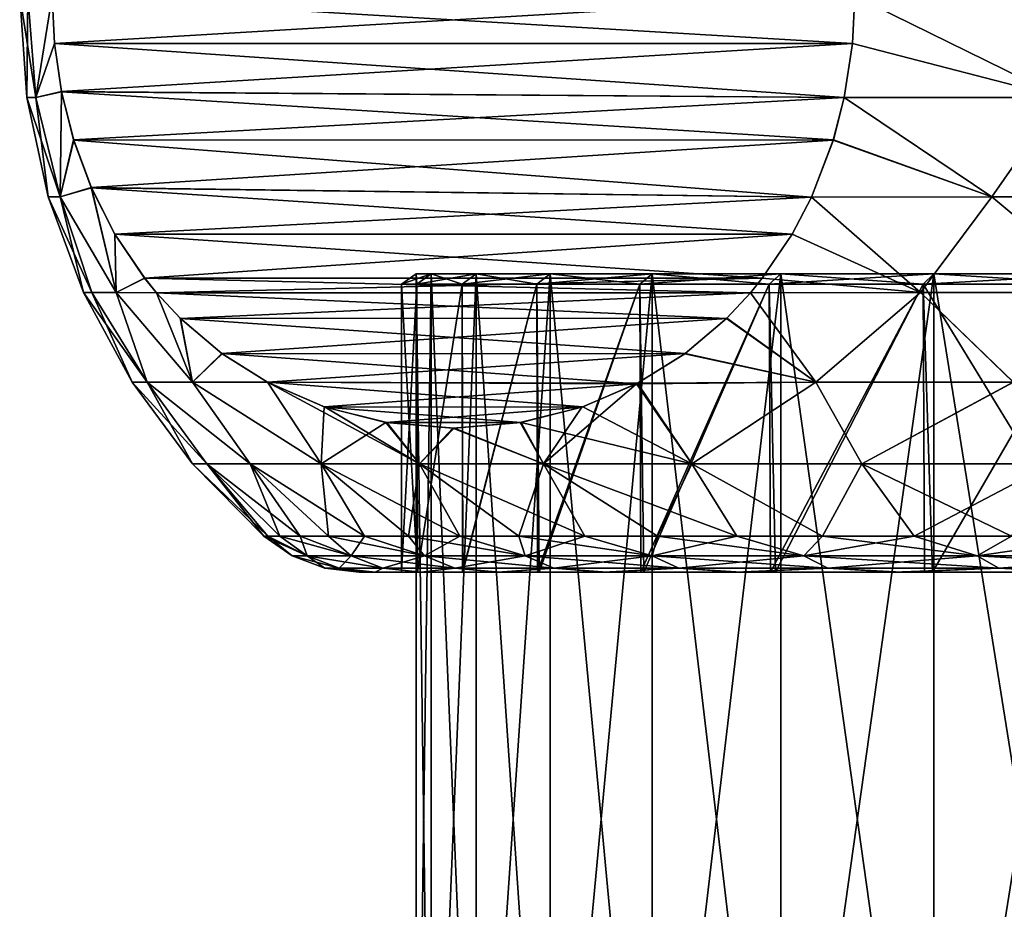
# Model space of a CAD drawing. Header units: metres. Extents: x -106 to 264, y -111 to 81.
# Tile 109 of 256: x 60.5 to 67.33, y 27.16 to 33.33. Entities that reach past the tile are written whole.
import ezdxf

# ---------------------------------------------------------------- set-up
doc = ezdxf.new("R2010")
doc.units = ezdxf.units.M
doc.layers.add('solid_20422013', color=7, linetype='CONTINUOUS')

msp = doc.modelspace()

# ---------------------------------------------------------------- linework, layer by layer
at = {"layer": 'solid_20422013'}
for points in [[(60.5, 33.5), (60.549862, 32.795631), (60.612221, 32.795631, 1.409048)], [(60.556534, 33.5, 1.343836), (60.5, 33.5), (60.612221, 32.795631, 1.409048)], [(60.556534, 33.5, -1.343836), (60.549862, 32.795631), (60.5, 33.5)], [(60.612221, 32.795631, -1.40902), (60.549862, 32.795631), (60.556534, 33.5, -1.343836)], [(60.556534, 33.5, 1.343836), (60.612221, 32.795631, 1.409048), (60.725739, 33.5, 2.678175)], [(60.612221, 32.795631, -1.40902), (60.556534, 33.5, -1.343836), (60.725739, 33.5, -2.678175)], [(60.612221, 32.795631, 1.409048), (60.741318, 33.169998, 2.705161), (60.725739, 33.5, 2.678175)], [(60.612221, 32.795631, -1.40902), (60.725739, 33.5, -2.678175), (60.741302, 33.169937, -2.705138)], [(66.293503, 33.5, 12.321825), (60.725739, 33.5, 2.678175), (60.741318, 33.169998, 2.705161)], [(66.277924, 33.169998, -12.294839), (60.741302, 33.169937, -2.705138), (60.725739, 33.5, -2.678175)], [(66.293503, 33.5, -12.321825), (66.277924, 33.169998, -12.294839), (60.725739, 33.5, -2.678175)], [(66.293503, 33.5, 12.321825), (60.741318, 33.169998, 2.705161), (66.277931, 33.169937, 12.294862)], [(67.724678, 32.795631, -13.31918), (66.277924, 33.169998, -12.294839), (66.293503, 33.5, -12.321825)], [(66.293503, 33.5, 12.321825), (66.277931, 33.169937, 12.294862), (67.724724, 32.795631, 13.319211)], [(67.736198, 33.5, 13.3864), (66.293503, 33.5, 12.321825), (67.724724, 32.795631, 13.319211)], [(67.736198, 33.5, -13.3864), (67.724678, 32.795631, -13.31918), (66.293503, 33.5, -12.321825)], [(60.612221, 32.795631, 1.409048), (60.789841, 32.836376, 2.789209), (60.741318, 33.169998, 2.705161)], [(60.612221, 32.795631, -1.40902), (60.741302, 33.169937, -2.705138), (60.79023, 32.834618, -2.789877)], [(66.277924, 33.169998, -12.294839), (66.221176, 32.795776, -12.196557), (60.741302, 33.169937, -2.705138)], [(66.221176, 32.795776, -12.196557), (60.79023, 32.834618, -2.789877), (60.741302, 33.169937, -2.705138)], [(66.277931, 33.169937, 12.294862), (60.741318, 33.169998, 2.705161), (60.789841, 32.836376, 2.789209)], [(66.277931, 33.169937, 12.294862), (60.789841, 32.836376, 2.789209), (66.221123, 32.795654, 12.196459)], [(66.277931, 33.169937, 12.294862), (66.221123, 32.795654, 12.196459), (67.724724, 32.795631, 13.319211)], [(67.724678, 32.795631, -13.31918), (66.221176, 32.795776, -12.196557), (66.277924, 33.169998, -12.294839)], [(60.780964, 32.104633, 1.610748), (60.612221, 32.795631, 1.409048), (60.549862, 32.795631)], [(60.69865, 32.104633), (60.780964, 32.104633, 1.610748), (60.549862, 32.795631)], [(60.612221, 32.795631, -1.40902), (60.69865, 32.104633), (60.549862, 32.795631)], [(60.780964, 32.104633, 1.610748), (60.789841, 32.836376, 2.789209), (60.612221, 32.795631, 1.409048)], [(60.612221, 32.795631, -1.40902), (60.79023, 32.834618, -2.789877), (60.780949, 32.104633, -1.610615)], [(60.612221, 32.795631, -1.40902), (60.780949, 32.104633, -1.610615), (60.69865, 32.104633)], [(60.780949, 32.104633, -1.610615), (60.79023, 32.834618, -2.789877), (60.87468, 32.498989, -2.936154)], [(60.780964, 32.104633, 1.610748), (60.873844, 32.501678, 2.934702), (60.789841, 32.836376, 2.789209)], [(66.221123, 32.795654, 12.196459), (60.789841, 32.836376, 2.789209), (60.873844, 32.501678, 2.934702)], [(66.145393, 32.501678, -12.065298), (60.87468, 32.498989, -2.936154), (60.79023, 32.834618, -2.789877)], [(66.221176, 32.795776, -12.196557), (66.145393, 32.501678, -12.065298), (60.79023, 32.834618, -2.789877)], [(66.221123, 32.795654, 12.196459), (60.873844, 32.501678, 2.934702), (66.144554, 32.498989, 12.063847)], [(66.221123, 32.795654, 12.196459), (66.144554, 32.498989, 12.063847), (67.245697, 32.104633, 12.807829)], [(67.245476, 32.104633, -12.807673), (66.145393, 32.501678, -12.065298), (66.221176, 32.795776, -12.196557)], [(67.724724, 32.795631, 13.319211), (66.221123, 32.795654, 12.196459), (67.245697, 32.104633, 12.807829)], [(67.245476, 32.104633, -12.807673), (66.221176, 32.795776, -12.196557), (67.724678, 32.795631, -13.31918)], [(68.599213, 32.104633, -13.684303), (67.245476, 32.104633, -12.807673), (67.724678, 32.795631, -13.31918)], [(67.724724, 32.795631, 13.319211), (67.245697, 32.104633, 12.807829), (68.599442, 32.104633, 13.684437)], [(60.780949, 32.104633, -1.610615), (60.87468, 32.498989, -2.936154), (60.997417, 32.167599, -3.148742)], [(60.780964, 32.104633, 1.610748), (60.996696, 32.169384, 3.147492), (60.873844, 32.501678, 2.934702)], [(66.144554, 32.498989, 12.063847), (60.873844, 32.501678, 2.934702), (60.996696, 32.169384, 3.147492)], [(66.145393, 32.501678, -12.065298), (65.993309, 32.103973, -11.80188), (60.87468, 32.498989, -2.936154)], [(65.993309, 32.103973, -11.80188), (60.997417, 32.167599, -3.148742), (60.87468, 32.498989, -2.936154)], [(66.144554, 32.498989, 12.063847), (60.996696, 32.169384, 3.147492), (65.993408, 32.104057, 11.802044)], [(67.245476, 32.104633, -12.807673), (65.993309, 32.103973, -11.80188), (66.145393, 32.501678, -12.065298)], [(66.144554, 32.498989, 12.063847), (65.993408, 32.104057, 11.802044), (67.245697, 32.104633, 12.807829)], [(60.780949, 32.104633, -1.610615), (60.997417, 32.167599, -3.148742), (61.169727, 31.441523, -2.643998)], [(61.169731, 31.441523, 2.64402), (60.996696, 32.169384, 3.147492), (60.780964, 32.104633, 1.610748)], [(61.169731, 31.441523, 2.64402), (61.161011, 31.845591, 3.432092), (60.996696, 32.169384, 3.147492)], [(65.993408, 32.104057, 11.802044), (60.996696, 32.169384, 3.147492), (61.161011, 31.845591, 3.432092)], [(65.858231, 31.845591, -11.567908), (61.160992, 31.845659, -3.432056), (60.997417, 32.167599, -3.148742)], [(61.169727, 31.441523, -2.643998), (60.997417, 32.167599, -3.148742), (61.160992, 31.845659, -3.432056)], [(65.993309, 32.103973, -11.80188), (65.858231, 31.845591, -11.567908), (60.997417, 32.167599, -3.148742)], [(61.00008, 31.441523, 1.326845), (60.780964, 32.104633, 1.610748), (60.69865, 32.104633)], [(60.943394, 31.441523), (61.00008, 31.441523, 1.326845), (60.69865, 32.104633)], [(60.780949, 32.104633, -1.610615), (60.943394, 31.441523), (60.69865, 32.104633)], [(60.780949, 32.104633, -1.610615), (61.00008, 31.441523, -1.326834), (60.943394, 31.441523)], [(60.780949, 32.104633, -1.610615), (61.169727, 31.441523, -2.643998), (61.00008, 31.441523, -1.326834)], [(61.00008, 31.441523, 1.326845), (61.169731, 31.441523, 2.64402), (60.780964, 32.104633, 1.610748)], [(65.993408, 32.104057, 11.802044), (61.161011, 31.845591, 3.432092), (65.858246, 31.845659, 11.567945)], [(66.750679, 31.441523, -12.122659), (65.858231, 31.845591, -11.567908), (65.993309, 32.103973, -11.80188)], [(65.993408, 32.104057, 11.802044), (65.858246, 31.845659, 11.567945), (66.75071, 31.441523, 12.12268)], [(66.750679, 31.441523, -12.122659), (65.993309, 32.103973, -11.80188), (67.245476, 32.104633, -12.807673)], [(67.245697, 32.104633, 12.807829), (65.993408, 32.104057, 11.802044), (66.75071, 31.441523, 12.12268)], [(68.041908, 31.441523, -13.056366), (66.750679, 31.441523, -12.122659), (67.245476, 32.104633, -12.807673)], [(67.245697, 32.104633, 12.807829), (66.75071, 31.441523, 12.12268), (68.041939, 31.441523, 13.056384)], [(68.041908, 31.441523, -13.056366), (67.245476, 32.104633, -12.807673), (68.599213, 32.104633, -13.684303)], [(68.599442, 32.104633, 13.684437), (67.245697, 32.104633, 12.807829), (68.041939, 31.441523, 13.056384)], [(65.858231, 31.845591, -11.567908), (61.366955, 31.540712, -3.788798), (61.160992, 31.845659, -3.432056)], [(61.169727, 31.441523, -2.643998), (61.160992, 31.845659, -3.432056), (61.366955, 31.540712, -3.788798)], [(65.858246, 31.845659, 11.567945), (61.161011, 31.845591, 3.432092), (65.652283, 31.540712, 11.211203)], [(61.169731, 31.441523, 2.64402), (61.36739, 31.540152, 3.78955), (61.161011, 31.845591, 3.432092)], [(65.652283, 31.540712, 11.211203), (61.161011, 31.845591, 3.432092), (61.36739, 31.540152, 3.78955)], [(65.858231, 31.845591, -11.567908), (65.651848, 31.540152, -11.21045), (61.366955, 31.540712, -3.788798)], [(66.750679, 31.441523, -12.122659), (65.651848, 31.540152, -11.21045), (65.858231, 31.845591, -11.567908)], [(65.858246, 31.845659, 11.567945), (65.652283, 31.540712, 11.211203), (66.75071, 31.441523, 12.12268)], [(63.354481, 31.570021, 1.660665), (63.255268, 31.5, 1.673199), (63.150002, 31.5)], [(63.25, 31.570021), (63.150002, 31.5), (63.255268, 31.5, -1.673199)], [(63.354481, 31.570021, 1.660665), (63.150002, 31.5), (63.25, 31.570021)], [(63.354481, 31.570021, -1.660665), (63.25, 31.570021), (63.255268, 31.5, -1.673199)], [(63.25, 24), (63.25, 31.570021), (63.354481, 31.570021, -1.660665)], [(63.354481, 24, 1.660665), (63.25, 31.570021), (63.25, 24)], [(63.354481, 31.570021, 1.660665), (63.25, 31.570021), (63.354481, 24, 1.660665)], [(63.354481, 24, -1.660665), (63.25, 24), (63.354481, 31.570021, -1.660665)], [(63.666271, 31.570021, 3.295141), (63.569416, 31.5, 3.32001), (63.255268, 31.5, 1.673199)], [(63.666271, 31.570021, 3.295141), (63.255268, 31.5, 1.673199), (63.354481, 31.570021, 1.660665)], [(63.354481, 31.570021, -1.660665), (63.255268, 31.5, -1.673199), (63.569416, 31.5, -3.32001)], [(63.666271, 31.570021, -3.295141), (63.354481, 31.570021, -1.660665), (63.569416, 31.5, -3.32001)], [(63.354481, 24, -1.660665), (63.354481, 31.570021, -1.660665), (63.666271, 31.570021, -3.295141)], [(63.666271, 24, -3.295141), (63.354481, 24, -1.660665), (63.666271, 31.570021, -3.295141)], [(63.354481, 31.570021, 1.660665), (63.354481, 24, 1.660665), (63.666271, 24, 3.295141)], [(63.666271, 31.570021, 3.295141), (63.354481, 31.570021, 1.660665), (63.666271, 24, 3.295141)], [(64.180458, 31.570021, 4.87765), (64.087486, 31.5, 4.914463), (63.569416, 31.5, 3.32001)], [(64.180458, 31.570021, 4.87765), (63.569416, 31.5, 3.32001), (63.666271, 31.570021, 3.295141)], [(63.666271, 31.570021, -3.295141), (63.569416, 31.5, -3.32001), (64.087486, 31.5, -4.914463)], [(64.180458, 31.570021, -4.87765), (63.666271, 31.570021, -3.295141), (64.087486, 31.5, -4.914463)], [(63.666271, 24, -3.295141), (63.666271, 31.570021, -3.295141), (64.180458, 31.570021, -4.87765)], [(64.180458, 24, -4.87765), (63.666271, 24, -3.295141), (64.180458, 31.570021, -4.87765)], [(63.666271, 31.570021, 3.295141), (63.666271, 24, 3.295141), (64.180458, 24, 4.87765)], [(64.180458, 31.570021, 4.87765), (63.666271, 31.570021, 3.295141), (64.180458, 24, 4.87765)], [(64.888939, 31.570021, 6.383236), (64.801308, 31.5, 6.431412), (64.087486, 31.5, 4.914463)], [(64.888939, 31.570021, 6.383236), (64.087486, 31.5, 4.914463), (64.180458, 31.570021, 4.87765)], [(64.180458, 31.570021, -4.87765), (64.087486, 31.5, -4.914463), (64.801308, 31.5, -6.431412)], [(64.888939, 31.570021, -6.383236), (64.180458, 31.570021, -4.87765), (64.801308, 31.5, -6.431412)], [(64.180458, 24, -4.87765), (64.180458, 31.570021, -4.87765), (64.888939, 31.570021, -6.383236)], [(64.888939, 24, -6.383236), (64.180458, 24, -4.87765), (64.888939, 31.570021, -6.383236)], [(64.180458, 31.570021, 4.87765), (64.180458, 24, 4.87765), (64.888939, 24, 6.383236)], [(64.888939, 31.570021, 6.383236), (64.180458, 31.570021, 4.87765), (64.888939, 24, 6.383236)], [(65.780525, 31.570021, 7.788155), (65.699623, 31.5, 7.846933), (64.801308, 31.5, 6.431412)], [(65.780525, 31.570021, 7.788155), (64.801308, 31.5, 6.431412), (64.888939, 31.570021, 6.383236)], [(64.888939, 31.570021, -6.383236), (64.801308, 31.5, -6.431412), (65.699623, 31.5, -7.846933)], [(65.780525, 31.570021, -7.788155), (64.888939, 31.570021, -6.383236), (65.699623, 31.5, -7.846933)], [(64.888939, 24, -6.383236), (64.888939, 31.570021, -6.383236), (65.780525, 31.570021, -7.788155)], [(65.780525, 24, -7.788155), (64.888939, 24, -6.383236), (65.780525, 31.570021, -7.788155)], [(64.888939, 31.570021, 6.383236), (64.888939, 24, 6.383236), (65.780525, 24, 7.788155)], [(65.780525, 31.570021, 7.788155), (64.888939, 31.570021, 6.383236), (65.780525, 24, 7.788155)], [(66.841164, 31.570021, 9.07025), (66.768272, 31.5, 9.138704), (65.699623, 31.5, 7.846933)], [(66.841164, 31.570021, 9.07025), (65.699623, 31.5, 7.846933), (65.780525, 31.570021, 7.788155)], [(65.780525, 31.570021, -7.788155), (65.699623, 31.5, -7.846933), (66.768272, 31.5, -9.138704)], [(66.841164, 31.570021, -9.07025), (65.780525, 31.570021, -7.788155), (66.768272, 31.5, -9.138704)], [(65.780525, 24, -7.788155), (65.780525, 31.570021, -7.788155), (66.841164, 31.570021, -9.07025)], [(66.841164, 24, -9.07025), (65.780525, 24, -7.788155), (66.841164, 31.570021, -9.07025)], [(65.780525, 31.570021, 7.788155), (65.780525, 24, 7.788155), (66.841164, 24, 9.07025)], [(66.841164, 31.570021, 9.07025), (65.780525, 31.570021, 7.788155), (66.841164, 24, 9.07025)], [(68.054131, 31.570021, 10.2093), (67.990387, 31.5, 10.286352), (66.768272, 31.5, 9.138704)], [(68.054131, 31.570021, 10.2093), (66.768272, 31.5, 9.138704), (66.841164, 31.570021, 9.07025)], [(66.841164, 31.570021, -9.07025), (66.768272, 31.5, -9.138704), (67.990387, 31.5, -10.286352)], [(68.054131, 31.570021, -10.2093), (66.841164, 31.570021, -9.07025), (67.990387, 31.5, -10.286352)], [(66.841164, 24, -9.07025), (66.841164, 31.570021, -9.07025), (68.054131, 31.570021, -10.2093)], [(68.054131, 24, -10.2093), (66.841164, 24, -9.07025), (68.054131, 31.570021, -10.2093)], [(66.841164, 31.570021, 9.07025), (66.841164, 24, 9.07025), (68.054131, 24, 10.2093)], [(68.054131, 31.570021, 10.2093), (66.841164, 31.570021, 9.07025), (68.054131, 24, 10.2093)], [(61.169727, 31.441523, -2.643998), (61.366955, 31.540712, -3.788798), (61.449631, 31.439253, -3.931996)], [(61.169731, 31.441523, 2.64402), (61.449608, 31.439289, 3.931954), (61.36739, 31.540152, 3.78955)], [(65.569633, 31.439289, -11.068046), (61.449631, 31.439253, -3.931996), (61.366955, 31.540712, -3.788798)], [(65.651848, 31.540152, -11.21045), (65.569633, 31.439289, -11.068046), (61.366955, 31.540712, -3.788798)], [(65.652283, 31.540712, 11.211203), (61.36739, 31.540152, 3.78955), (61.449608, 31.439289, 3.931954)], [(65.652283, 31.540712, 11.211203), (61.449608, 31.439289, 3.931954), (65.569611, 31.439253, 11.068004)], [(63.255268, 31.5, 1.673199), (63.258965, 29.5, 1.696686), (63.150002, 29.5)], [(63.150002, 31.5), (63.150002, 29.5), (63.25943, 29.5, -1.692626)], [(63.150002, 31.5), (63.255268, 31.5, 1.673199), (63.150002, 29.5)], [(63.255268, 31.5, -1.673199), (63.150002, 31.5), (63.25943, 29.5, -1.692626)], [(63.255268, 31.5, 1.673199), (63.569416, 31.5, 3.32001), (63.258965, 29.5, 1.696686)], [(63.569416, 31.5, -3.32001), (63.255268, 31.5, -1.673199), (63.25943, 29.5, -1.692626)], [(63.569416, 31.5, 3.32001), (63.574917, 29.5, 3.341653), (63.258965, 29.5, 1.696686)], [(63.569416, 31.5, -3.32001), (63.25943, 29.5, -1.692626), (63.572029, 29.5, -3.330045)], [(63.569416, 31.5, 3.32001), (64.087486, 31.5, 4.914463), (63.574917, 29.5, 3.341653)], [(64.087486, 31.5, -4.914463), (63.569416, 31.5, -3.32001), (63.572029, 29.5, -3.330045)], [(64.087486, 31.5, -4.914463), (63.572029, 29.5, -3.330045), (64.093262, 29.5, -4.924554)], [(64.087486, 31.5, 4.914463), (64.103386, 29.5, 4.948545), (63.574917, 29.5, 3.341653)], [(64.087486, 31.5, 4.914463), (64.801308, 31.5, 6.431412), (64.103386, 29.5, 4.948545)], [(64.801308, 31.5, -6.431412), (64.087486, 31.5, -4.914463), (64.093262, 29.5, -4.924554)], [(64.801308, 31.5, -6.431412), (64.093262, 29.5, -4.924554), (64.810165, 29.5, -6.446938)], [(64.801308, 31.5, 6.431412), (64.83123, 29.5, 6.484954), (64.103386, 29.5, 4.948545)], [(64.801308, 31.5, 6.431412), (65.699623, 31.5, 7.846933), (64.83123, 29.5, 6.484954)], [(65.699623, 31.5, -7.846933), (64.801308, 31.5, -6.431412), (64.810165, 29.5, -6.446938)], [(65.699623, 31.5, -7.846933), (64.810165, 29.5, -6.446938), (65.708351, 29.5, -7.85644)], [(65.699623, 31.5, 7.846933), (65.744583, 29.5, 7.905343), (64.83123, 29.5, 6.484954)], [(65.652283, 31.540712, 11.211203), (65.569611, 31.439253, 11.068004), (66.75071, 31.441523, 12.12268)], [(66.750679, 31.441523, -12.122659), (65.569633, 31.439289, -11.068046), (65.651848, 31.540152, -11.21045)], [(65.699623, 31.5, 7.846933), (66.768272, 31.5, 9.138704), (65.744583, 29.5, 7.905343)], [(66.768272, 31.5, -9.138704), (65.699623, 31.5, -7.846933), (65.708351, 29.5, -7.85644)], [(66.768272, 31.5, -9.138704), (65.708351, 29.5, -7.85644), (66.778313, 29.5, -9.148576)], [(66.768272, 31.5, 9.138704), (66.832382, 29.5, 9.205415), (65.744583, 29.5, 7.905343)], [(66.768272, 31.5, 9.138704), (67.990387, 31.5, 10.286352), (66.832382, 29.5, 9.205415)], [(66.768272, 31.5, -9.138704), (66.778313, 29.5, -9.148576), (67.988548, 29.5, -10.284259)], [(67.990387, 31.5, -10.286352), (66.768272, 31.5, -9.138704), (67.988548, 29.5, -10.284259)], [(67.990387, 31.5, 10.286352), (68.05999, 29.5, 10.342822), (66.832382, 29.5, 9.205415)], [(61.384701, 30.81955, 1.789007), (61.00008, 31.441523, 1.326845), (60.943394, 31.441523)], [(61.279198, 30.81955), (61.384701, 30.81955, 1.789007), (60.943394, 31.441523)], [(61.00008, 31.441523, -1.326834), (61.279198, 30.81955), (60.943394, 31.441523)], [(61.384701, 30.81955, 1.789007), (61.169731, 31.441523, 2.64402), (61.00008, 31.441523, 1.326845)], [(61.00008, 31.441523, -1.326834), (61.384621, 30.81955, -1.788344), (61.279198, 30.81955)], [(61.00008, 31.441523, -1.326834), (61.169727, 31.441523, -2.643998), (61.384621, 30.81955, -1.788344)], [(61.169727, 31.441523, -2.643998), (61.449631, 31.439253, -3.931996), (61.699432, 30.81955, -3.551914)], [(61.169727, 31.441523, -2.643998), (61.699432, 30.81955, -3.551914), (61.384621, 30.81955, -1.788344)], [(61.699745, 30.81955, 3.553214), (61.449608, 31.439289, 3.931954), (61.169731, 31.441523, 2.64402)], [(61.384701, 30.81955, 1.789007), (61.699745, 30.81955, 3.553214), (61.169731, 31.441523, 2.64402)], [(61.699745, 30.81955, 3.553214), (61.615124, 31.26177, 4.218639), (61.449608, 31.439289, 3.931954)], [(65.569611, 31.439253, 11.068004), (61.449608, 31.439289, 3.931954), (61.615124, 31.26177, 4.218639)], [(65.569633, 31.439289, -11.068046), (65.404114, 31.26177, -10.781361), (61.449631, 31.439253, -3.931996)], [(65.404114, 31.26177, -10.781361), (61.61375, 31.263128, -4.216257), (61.449631, 31.439253, -3.931996)], [(61.699432, 30.81955, -3.551914), (61.449631, 31.439253, -3.931996), (61.61375, 31.263128, -4.216257)], [(65.569611, 31.439253, 11.068004), (61.615124, 31.26177, 4.218639), (65.405487, 31.263128, 10.783744)], [(66.022453, 30.81955, -11.040559), (65.404114, 31.26177, -10.781361), (65.569633, 31.439289, -11.068046)], [(65.569611, 31.439253, 11.068004), (65.405487, 31.263128, 10.783744), (66.023911, 30.81955, 11.04194)], [(66.75071, 31.441523, 12.12268), (65.569611, 31.439253, 11.068004), (66.023911, 30.81955, 11.04194)], [(66.022453, 30.81955, -11.040559), (65.569633, 31.439289, -11.068046), (66.750679, 31.441523, -12.122659)], [(67.392487, 30.81955, -12.195331), (66.022453, 30.81955, -11.040559), (66.750679, 31.441523, -12.122659)], [(66.75071, 31.441523, 12.12268), (66.023911, 30.81955, 11.04194), (67.394096, 30.81955, 12.19653)], [(67.392487, 30.81955, -12.195331), (66.750679, 31.441523, -12.122659), (68.041908, 31.441523, -13.056366)], [(68.041939, 31.441523, 13.056384), (66.75071, 31.441523, 12.12268), (67.394096, 30.81955, 12.19653)], [(65.404114, 31.26177, -10.781361), (61.902168, 31.018095, -4.715814), (61.61375, 31.263128, -4.216257)], [(61.699432, 30.81955, -3.551914), (61.61375, 31.263128, -4.216257), (61.902168, 31.018095, -4.715814)], [(65.405487, 31.263128, 10.783744), (61.615124, 31.26177, 4.218639), (65.117073, 31.018095, 10.284186)], [(61.699745, 30.81955, 3.553214), (61.905174, 31.015882, 4.721022), (61.615124, 31.26177, 4.218639)], [(65.117073, 31.018095, 10.284186), (61.615124, 31.26177, 4.218639), (61.905174, 31.015882, 4.721022)], [(65.404114, 31.26177, -10.781361), (65.114059, 31.015882, -10.278977), (61.902168, 31.018095, -4.715814)], [(66.022453, 30.81955, -11.040559), (65.114059, 31.015882, -10.278977), (65.404114, 31.26177, -10.781361)], [(65.405487, 31.263128, 10.783744), (65.117073, 31.018095, 10.284186), (66.023911, 30.81955, 11.04194)], [(61.699432, 30.81955, -3.551914), (61.902168, 31.018095, -4.715814), (62.218857, 30.818918, -5.264336)], [(61.699745, 30.81955, 3.553214), (62.219509, 30.818705, 5.265462), (61.905174, 31.015882, 4.721022)], [(64.779808, 30.808117, -9.700033), (62.218857, 30.818918, -5.264336), (61.902168, 31.018095, -4.715814)], [(65.114059, 31.015882, -10.278977), (64.779808, 30.808117, -9.700033), (61.902168, 31.018095, -4.715814)], [(65.117073, 31.018095, 10.284186), (61.905174, 31.015882, 4.721022), (62.219509, 30.818705, 5.265462)], [(65.117073, 31.018095, 10.284186), (62.219509, 30.818705, 5.265462), (64.785706, 30.811087, 9.710241)], [(66.022453, 30.81955, -11.040559), (64.779808, 30.808117, -9.700033), (65.114059, 31.015882, -10.278977)], [(65.117073, 31.018095, 10.284186), (64.785706, 30.811087, 9.710241), (66.023911, 30.81955, 11.04194)], [(61.799427, 30.251143, 1.71825), (61.384701, 30.81955, 1.789007), (61.279198, 30.81955)], [(61.699352, 30.251143), (61.799427, 30.251143, 1.71825), (61.279198, 30.81955)], [(61.384621, 30.81955, -1.788344), (61.699352, 30.251143), (61.279198, 30.81955)], [(61.799427, 30.251143, -1.71825), (61.699352, 30.251143), (61.384621, 30.81955, -1.788344)], [(62.098305, 30.251143, -3.413264), (61.384621, 30.81955, -1.788344), (61.699432, 30.81955, -3.551914)], [(62.098305, 30.251143, -3.413264), (61.799427, 30.251143, -1.71825), (61.384621, 30.81955, -1.788344)], [(62.098305, 30.251143, 3.413264), (61.699745, 30.81955, 3.553214), (61.384701, 30.81955, 1.789007)], [(61.799427, 30.251143, 1.71825), (62.098305, 30.251143, 3.413264), (61.384701, 30.81955, 1.789007)], [(62.591942, 30.251143, -5.06212), (61.699432, 30.81955, -3.551914), (62.218857, 30.818918, -5.264336)], [(62.591942, 30.251143, -5.06212), (62.098305, 30.251143, -3.413264), (61.699432, 30.81955, -3.551914)], [(62.591942, 30.251143, 5.06212), (62.219509, 30.818705, 5.265462), (61.699745, 30.81955, 3.553214)], [(62.098305, 30.251143, 3.413264), (62.591942, 30.251143, 5.06212), (61.699745, 30.81955, 3.553214)], [(64.779808, 30.808117, -9.700033), (62.612923, 30.648378, -5.946874), (62.218857, 30.818918, -5.264336)], [(62.591942, 30.251143, -5.06212), (62.218857, 30.818918, -5.264336), (62.612923, 30.648378, -5.946874)], [(62.591942, 30.251143, 5.06212), (63.273659, 30.251143, 6.642519), (62.219509, 30.818705, 5.265462)], [(64.406319, 30.648378, 9.053126), (62.219509, 30.818705, 5.265462), (62.620216, 30.645744, 5.959513)], [(63.273659, 30.251143, 6.642519), (62.620216, 30.645744, 5.959513), (62.219509, 30.818705, 5.265462)], [(64.785706, 30.811087, 9.710241), (62.219509, 30.818705, 5.265462), (64.406319, 30.648378, 9.053126)], [(65.162048, 30.251143, 9.513673), (64.785706, 30.811087, 9.710241), (64.406319, 30.648378, 9.053126)], [(65.162048, 30.251143, -9.513673), (64.779808, 30.808117, -9.700033), (66.022453, 30.81955, -11.040559)], [(65.162048, 30.251143, 9.513673), (66.023911, 30.81955, 11.04194), (64.785706, 30.811087, 9.710241)], [(65.162048, 30.251143, 9.513673), (66.343178, 30.251143, 10.765601), (66.023911, 30.81955, 11.04194)], [(66.343178, 30.251143, -10.765601), (65.162048, 30.251143, -9.513673), (66.022453, 30.81955, -11.040559)], [(66.343178, 30.251143, -10.765601), (66.022453, 30.81955, -11.040559), (67.392487, 30.81955, -12.195331)], [(66.343178, 30.251143, 10.765601), (67.394096, 30.81955, 12.19653), (66.023911, 30.81955, 11.04194)], [(66.343178, 30.251143, 10.765601), (67.661667, 30.251143, 11.871943), (67.394096, 30.81955, 12.19653)], [(67.661667, 30.251143, -11.871943), (66.343178, 30.251143, -10.765601), (67.392487, 30.81955, -12.195331)], [(64.779808, 30.808117, -9.700033), (64.399017, 30.645744, -9.040487), (62.612923, 30.648378, -5.946874)], [(64.134239, 30.251143, -8.133089), (64.399017, 30.645744, -9.040487), (64.779808, 30.808117, -9.700033)], [(65.162048, 30.251143, -9.513673), (64.134239, 30.251143, -8.133089), (64.779808, 30.808117, -9.700033)], [(62.591942, 30.251143, -5.06212), (62.612923, 30.648378, -5.946874), (63.041046, 30.539833, -6.688406)], [(64.399017, 30.645744, -9.040487), (63.041046, 30.539833, -6.688406), (62.612923, 30.648378, -5.946874)], [(64.406319, 30.648378, 9.053126), (62.620216, 30.645744, 5.959513), (63.978195, 30.539833, 8.311595)], [(63.978195, 30.539833, 8.311595), (62.620216, 30.645744, 5.959513), (63.047611, 30.538801, 6.699781)], [(63.273659, 30.251143, 6.642519), (63.047611, 30.538801, 6.699781), (62.620216, 30.645744, 5.959513)], [(64.399017, 30.645744, -9.040487), (63.971626, 30.538801, -8.300219), (63.041046, 30.539833, -6.688406)], [(64.134239, 30.251143, -8.133089), (63.971626, 30.538801, -8.300219), (64.399017, 30.645744, -9.040487)], [(65.162048, 30.251143, 9.513673), (64.406319, 30.648378, 9.053126), (63.978195, 30.539833, 8.311595)], [(63.273659, 30.251143, -6.642519), (62.591942, 30.251143, -5.06212), (63.041046, 30.539833, -6.688406)], [(63.971626, 30.538801, -8.300219), (63.505222, 30.500004, -7.492382), (63.041046, 30.539833, -6.688406)], [(63.273659, 30.251143, -6.642519), (63.041046, 30.539833, -6.688406), (63.505222, 30.500004, -7.492382)], [(63.978195, 30.539833, 8.311595), (63.047611, 30.538801, 6.699781), (63.514019, 30.500004, 7.507618)], [(63.273659, 30.251143, 6.642519), (63.514019, 30.500004, 7.507618), (63.047611, 30.538801, 6.699781)], [(64.134239, 30.251143, -8.133089), (63.505222, 30.500004, -7.492382), (63.971626, 30.538801, -8.300219)], [(64.134239, 30.251143, 8.133089), (63.978195, 30.539833, 8.311595), (63.514019, 30.500004, 7.507618)], [(64.134239, 30.251143, 8.133089), (65.162048, 30.251143, 9.513673), (63.978195, 30.539833, 8.311595)], [(63.273659, 30.251143, 6.642519), (64.134239, 30.251143, 8.133089), (63.514019, 30.500004, 7.507618)], [(64.134239, 30.251143, -8.133089), (63.273659, 30.251143, -6.642519), (63.505222, 30.500004, -7.492382)], [(61.699352, 30.251143), (62.19281, 29.75), (62.221043, 29.75, 0.898356)], [(61.799427, 30.251143, -1.71825), (62.19281, 29.75), (61.699352, 30.251143)], [(61.699352, 30.251143), (62.221043, 29.75, 0.898356), (61.799427, 30.251143, 1.71825)], [(61.799427, 30.251143, -1.71825), (62.221043, 29.75, -0.898356), (62.19281, 29.75)], [(61.799427, 30.251143, -1.71825), (62.305626, 29.75, -1.793166), (62.221043, 29.75, -0.898356)], [(62.098305, 30.251143, -3.413264), (62.305626, 29.75, -1.793166), (61.799427, 30.251143, -1.71825)], [(61.799427, 30.251143, 1.71825), (62.221043, 29.75, 0.898356), (62.305626, 29.75, 1.793166)], [(61.799427, 30.251143, 1.71825), (62.305626, 29.75, 1.793166), (62.446232, 29.75, 2.6809)], [(61.799427, 30.251143, 1.71825), (62.446232, 29.75, 2.6809), (62.098305, 30.251143, 3.413264)], [(62.098305, 30.251143, -3.413264), (62.642296, 29.75, -3.558053), (62.446232, 29.75, -2.6809)], [(62.591942, 30.251143, -5.06212), (62.642296, 29.75, -3.558053), (62.098305, 30.251143, -3.413264)], [(62.098305, 30.251143, -3.413264), (62.446232, 29.75, -2.6809), (62.305626, 29.75, -1.793166)], [(62.098305, 30.251143, 3.413264), (62.446232, 29.75, 2.6809), (62.642296, 29.75, 3.558053)], [(62.098305, 30.251143, 3.413264), (62.642296, 29.75, 3.558053), (62.893055, 29.75, 4.421165)], [(62.098305, 30.251143, 3.413264), (62.893055, 29.75, 4.421165), (62.591942, 30.251143, 5.06212)], [(62.591942, 30.251143, -5.06212), (63.197514, 29.75, -5.266828), (62.893055, 29.75, -4.421165)], [(63.273659, 30.251143, -6.642519), (63.197514, 29.75, -5.266828), (62.591942, 30.251143, -5.06212)], [(62.591942, 30.251143, -5.06212), (62.893055, 29.75, -4.421165), (62.642296, 29.75, -3.558053)], [(62.591942, 30.251143, 5.06212), (62.893055, 29.75, 4.421165), (63.197514, 29.75, 5.266828)], [(62.591942, 30.251143, 5.06212), (63.197514, 29.75, 5.266828), (63.55447, 29.75, 6.091705)], [(62.591942, 30.251143, 5.06212), (63.55447, 29.75, 6.091705), (63.273659, 30.251143, 6.642519)], [(63.273659, 30.251143, -6.642519), (63.55447, 29.75, -6.091705), (63.197514, 29.75, -5.266828)], [(63.273659, 30.251143, -6.642519), (63.962513, 29.75, -6.892541), (63.55447, 29.75, -6.091705)], [(64.134239, 30.251143, -8.133089), (63.962513, 29.75, -6.892541), (63.273659, 30.251143, -6.642519)], [(63.273659, 30.251143, 6.642519), (63.55447, 29.75, 6.091705), (63.962513, 29.75, 6.892541)], [(63.273659, 30.251143, 6.642519), (63.962513, 29.75, 6.892541), (64.420044, 29.75, 7.666175)], [(63.273659, 30.251143, 6.642519), (64.420044, 29.75, 7.666175), (64.134239, 30.251143, 8.133089)], [(64.134239, 30.251143, -8.133089), (64.420044, 29.75, -7.666175), (63.962513, 29.75, -6.892541)], [(64.134239, 30.251143, -8.133089), (64.92524, 29.75, -8.409554), (64.420044, 29.75, -7.666175)], [(65.162048, 30.251143, -9.513673), (64.92524, 29.75, -8.409554), (64.134239, 30.251143, -8.133089)], [(64.134239, 30.251143, 8.133089), (64.420044, 29.75, 7.666175), (64.92524, 29.75, 8.409554)], [(64.134239, 30.251143, 8.133089), (64.92524, 29.75, 8.409554), (65.47612, 29.75, 9.119745)], [(64.134239, 30.251143, 8.133089), (65.47612, 29.75, 9.119745), (65.162048, 30.251143, 9.513673)], [(65.162048, 30.251143, -9.513673), (65.47612, 29.75, -9.119745), (64.92524, 29.75, -8.409554)], [(65.162048, 30.251143, -9.513673), (66.070511, 29.75, -9.793945), (65.47612, 29.75, -9.119745)], [(66.343178, 30.251143, -10.765601), (66.070511, 29.75, -9.793945), (65.162048, 30.251143, -9.513673)], [(65.162048, 30.251143, 9.513673), (65.47612, 29.75, 9.119745), (66.070511, 29.75, 9.793945)], [(65.162048, 30.251143, 9.513673), (66.070511, 29.75, 9.793945), (66.343178, 30.251143, 10.765601)], [(66.343178, 30.251143, -10.765601), (66.706055, 29.75, -10.429492), (66.070511, 29.75, -9.793945)], [(66.343178, 30.251143, 10.765601), (66.070511, 29.75, 9.793945), (66.706055, 29.75, 10.429492)], [(67.661667, 30.251143, -11.871943), (66.706055, 29.75, -10.429492), (66.343178, 30.251143, -10.765601)], [(66.343178, 30.251143, 10.765601), (66.706055, 29.75, 10.429492), (67.380257, 29.75, 11.023879)], [(66.343178, 30.251143, 10.765601), (67.380257, 29.75, 11.023879), (67.661667, 30.251143, 11.871943)], [(67.661667, 30.251143, -11.871943), (67.380257, 29.75, -11.023879), (66.706055, 29.75, -10.429492)], [(62.221043, 29.75, -0.898356), (62.390854, 29.613848), (62.19281, 29.75)], [(62.493725, 29.613848, 1.70067), (62.19281, 29.75), (62.390854, 29.613848)], [(62.493725, 29.613848, 1.70067), (62.221043, 29.75, 0.898356), (62.19281, 29.75)], [(62.221043, 29.75, -0.898356), (62.493725, 29.613848, -1.70067), (62.390854, 29.613848)], [(62.221043, 29.75, -0.898356), (62.305626, 29.75, -1.793166), (62.493725, 29.613848, -1.70067)], [(62.493725, 29.613848, 1.70067), (62.305626, 29.75, 1.793166), (62.221043, 29.75, 0.898356)], [(62.305626, 29.75, -1.793166), (62.446232, 29.75, -2.6809), (62.493725, 29.613848, -1.70067)], [(62.800838, 29.613848, 3.37654), (62.446232, 29.75, 2.6809), (62.305626, 29.75, 1.793166)], [(62.493725, 29.613848, 1.70067), (62.800838, 29.613848, 3.37654), (62.305626, 29.75, 1.793166)], [(62.446232, 29.75, -2.6809), (62.800838, 29.613848, -3.37654), (62.493725, 29.613848, -1.70067)], [(62.446232, 29.75, -2.6809), (62.642296, 29.75, -3.558053), (62.800838, 29.613848, -3.37654)], [(62.800838, 29.613848, 3.37654), (62.642296, 29.75, 3.558053), (62.446232, 29.75, 2.6809)], [(62.642296, 29.75, -3.558053), (62.893055, 29.75, -4.421165), (62.800838, 29.613848, -3.37654)], [(63.30772, 29.613848, 5.003172), (62.893055, 29.75, 4.421165), (62.642296, 29.75, 3.558053)], [(62.800838, 29.613848, 3.37654), (63.30772, 29.613848, 5.003172), (62.642296, 29.75, 3.558053)], [(62.893055, 29.75, -4.421165), (63.30772, 29.613848, -5.003172), (62.800838, 29.613848, -3.37654)], [(62.893055, 29.75, -4.421165), (63.197514, 29.75, -5.266828), (63.30772, 29.613848, -5.003172)], [(63.30772, 29.613848, 5.003172), (63.197514, 29.75, 5.266828), (62.893055, 29.75, 4.421165)], [(63.197514, 29.75, -5.266828), (63.55447, 29.75, -6.091705), (63.30772, 29.613848, -5.003172)], [(64.006973, 29.613848, 6.556848), (63.55447, 29.75, 6.091705), (63.197514, 29.75, 5.266828)], [(63.30772, 29.613848, 5.003172), (64.006973, 29.613848, 6.556848), (63.197514, 29.75, 5.266828)], [(63.55447, 29.75, -6.091705), (64.006973, 29.613848, -6.556848), (63.30772, 29.613848, -5.003172)], [(63.55447, 29.75, -6.091705), (63.962513, 29.75, -6.892541), (64.006973, 29.613848, -6.556848)], [(64.006973, 29.613848, 6.556848), (63.962513, 29.75, 6.892541), (63.55447, 29.75, 6.091705)], [(63.962513, 29.75, -6.892541), (64.420044, 29.75, -7.666175), (64.006973, 29.613848, -6.556848)], [(64.888397, 29.613848, 8.014909), (64.420044, 29.75, 7.666175), (63.962513, 29.75, 6.892541)], [(64.006973, 29.613848, 6.556848), (64.888397, 29.613848, 8.014909), (63.962513, 29.75, 6.892541)], [(64.420044, 29.75, -7.666175), (64.888397, 29.613848, -8.014909), (64.006973, 29.613848, -6.556848)], [(64.420044, 29.75, -7.666175), (64.92524, 29.75, -8.409554), (64.888397, 29.613848, -8.014909)], [(64.888397, 29.613848, 8.014909), (64.92524, 29.75, 8.409554), (64.420044, 29.75, 7.666175)], [(65.47612, 29.75, -9.119745), (65.939156, 29.613848, -9.356094), (64.888397, 29.613848, -8.014909)], [(64.92524, 29.75, -8.409554), (65.47612, 29.75, -9.119745), (64.888397, 29.613848, -8.014909)], [(64.888397, 29.613848, 8.014909), (65.939156, 29.613848, 9.356094), (64.92524, 29.75, 8.409554)], [(65.939156, 29.613848, 9.356094), (65.47612, 29.75, 9.119745), (64.92524, 29.75, 8.409554)], [(65.47612, 29.75, -9.119745), (66.070511, 29.75, -9.793945), (65.939156, 29.613848, -9.356094)], [(65.939156, 29.613848, 9.356094), (66.070511, 29.75, 9.793945), (65.47612, 29.75, 9.119745)], [(66.706055, 29.75, -10.429492), (67.143906, 29.613848, -10.560848), (65.939156, 29.613848, -9.356094)], [(66.070511, 29.75, -9.793945), (66.706055, 29.75, -10.429492), (65.939156, 29.613848, -9.356094)], [(65.939156, 29.613848, 9.356094), (67.143906, 29.613848, 10.560848), (66.070511, 29.75, 9.793945)], [(67.143906, 29.613848, 10.560848), (66.706055, 29.75, 10.429492), (66.070511, 29.75, 9.793945)], [(66.706055, 29.75, -10.429492), (67.380257, 29.75, -11.023879), (67.143906, 29.613848, -10.560848)], [(67.143906, 29.613848, 10.560848), (67.380257, 29.75, 11.023879), (66.706055, 29.75, 10.429492)], [(68.090446, 29.75, -11.574759), (68.485092, 29.613848, -11.6116), (67.143906, 29.613848, -10.560848)], [(67.380257, 29.75, -11.023879), (68.090446, 29.75, -11.574759), (67.143906, 29.613848, -10.560848)], [(67.143906, 29.613848, 10.560848), (68.485092, 29.613848, 11.6116), (67.380257, 29.75, 11.023879)], [(62.615894, 29.528822), (62.390854, 29.613848), (62.493725, 29.613848, -1.70067)], [(62.717125, 29.528822, 1.673544), (62.390854, 29.613848), (62.615894, 29.528822)], [(62.717125, 29.528822, 1.673544), (62.493725, 29.613848, 1.70067), (62.390854, 29.613848)], [(62.717125, 29.528822, -1.673544), (62.493725, 29.613848, -1.70067), (62.800838, 29.613848, -3.37654)], [(62.717125, 29.528822, -1.673544), (62.615894, 29.528822), (62.493725, 29.613848, -1.70067)], [(63.019341, 29.528822, 3.322684), (62.800838, 29.613848, 3.37654), (62.493725, 29.613848, 1.70067)], [(62.717125, 29.528822, 1.673544), (63.019341, 29.528822, 3.322684), (62.493725, 29.613848, 1.70067)], [(63.019341, 29.528822, -3.322684), (62.717125, 29.528822, -1.673544), (62.800838, 29.613848, -3.37654)], [(63.019341, 29.528822, -3.322684), (62.800838, 29.613848, -3.37654), (63.30772, 29.613848, -5.003172)], [(63.518135, 29.528822, 4.923371), (63.30772, 29.613848, 5.003172), (62.800838, 29.613848, 3.37654)], [(63.019341, 29.528822, 3.322684), (63.518135, 29.528822, 4.923371), (62.800838, 29.613848, 3.37654)], [(63.518135, 29.528822, -4.923371), (63.019341, 29.528822, -3.322684), (63.30772, 29.613848, -5.003172)], [(63.518135, 29.528822, -4.923371), (63.30772, 29.613848, -5.003172), (64.006973, 29.613848, -6.556848)], [(64.206238, 29.528822, 6.452265), (64.006973, 29.613848, 6.556848), (63.30772, 29.613848, 5.003172)], [(63.518135, 29.528822, 4.923371), (64.206238, 29.528822, 6.452265), (63.30772, 29.613848, 5.003172)], [(64.206238, 29.528822, -6.452265), (63.518135, 29.528822, -4.923371), (64.006973, 29.613848, -6.556848)], [(64.206238, 29.528822, -6.452265), (64.006973, 29.613848, -6.556848), (64.888397, 29.613848, -8.014909)], [(65.073608, 29.528822, 7.887071), (64.888397, 29.613848, 8.014909), (64.006973, 29.613848, 6.556848)], [(64.206238, 29.528822, 6.452265), (65.073608, 29.528822, 7.887071), (64.006973, 29.613848, 6.556848)], [(65.073608, 29.528822, -7.887071), (64.206238, 29.528822, -6.452265), (64.888397, 29.613848, -8.014909)], [(65.073608, 29.528822, -7.887071), (64.888397, 29.613848, -8.014909), (65.939156, 29.613848, -9.356094)], [(66.107597, 29.528822, 9.206864), (65.939156, 29.613848, 9.356094), (64.888397, 29.613848, 8.014909)], [(65.073608, 29.528822, 7.887071), (66.107597, 29.528822, 9.206864), (64.888397, 29.613848, 8.014909)], [(66.107597, 29.528822, -9.206864), (65.073608, 29.528822, -7.887071), (65.939156, 29.613848, -9.356094)], [(66.107597, 29.528822, -9.206864), (65.939156, 29.613848, -9.356094), (67.143906, 29.613848, -10.560848)], [(67.293137, 29.528822, 10.392402), (67.143906, 29.613848, 10.560848), (65.939156, 29.613848, 9.356094)], [(66.107597, 29.528822, 9.206864), (67.293137, 29.528822, 10.392402), (65.939156, 29.613848, 9.356094)], [(67.293137, 29.528822, -10.392402), (66.107597, 29.528822, -9.206864), (67.143906, 29.613848, -10.560848)], [(67.293137, 29.528822, -10.392402), (67.143906, 29.613848, -10.560848), (68.485092, 29.613848, -11.6116)], [(68.61293, 29.528822, 11.426394), (68.485092, 29.613848, 11.6116), (67.143906, 29.613848, 10.560848)], [(67.293137, 29.528822, 10.392402), (68.61293, 29.528822, 11.426394), (67.143906, 29.613848, 10.560848)], [(68.61293, 29.528822, -11.426394), (67.293137, 29.528822, -10.392402), (68.485092, 29.613848, -11.6116)], [(62.615894, 29.528822), (62.854248, 29.5), (62.966103, 29.5, 1.730124)], [(62.717125, 29.528822, -1.673544), (62.854248, 29.5), (62.615894, 29.528822)], [(62.717125, 29.528822, 1.673544), (62.615894, 29.528822), (62.966103, 29.5, 1.730124)], [(62.717125, 29.528822, -1.673544), (62.96563, 29.5, -1.734274), (62.854248, 29.5)], [(63.019341, 29.528822, -3.322684), (62.96563, 29.5, -1.734274), (62.717125, 29.528822, -1.673544)], [(62.717125, 29.528822, 1.673544), (62.966103, 29.5, 1.730124), (63.019341, 29.528822, 3.322684)], [(63.019341, 29.528822, -3.322684), (63.288578, 29.5, -3.415683), (62.96563, 29.5, -1.734274)], [(63.019341, 29.528822, 3.322684), (62.966103, 29.5, 1.730124), (63.285629, 29.5, 3.403817)], [(63.518135, 29.528822, -4.923371), (63.288578, 29.5, -3.415683), (63.019341, 29.528822, -3.322684)], [(63.019341, 29.528822, 3.322684), (63.285629, 29.5, 3.403817), (63.518135, 29.528822, 4.923371)], [(63.518135, 29.528822, 4.923371), (63.285629, 29.5, 3.403817), (63.818409, 29.5, 5.033651)], [(63.518135, 29.528822, -4.923371), (63.828754, 29.5, -5.058174), (63.288578, 29.5, -3.415683)], [(64.206238, 29.528822, -6.452265), (63.828754, 29.5, -5.058174), (63.518135, 29.528822, -4.923371)], [(63.518135, 29.528822, 4.923371), (63.818409, 29.5, 5.033651), (64.206238, 29.528822, 6.452265)], [(64.206238, 29.528822, 6.452265), (63.818409, 29.5, 5.033651), (64.551193, 29.5, 6.589761)], [(64.206238, 29.528822, -6.452265), (64.572723, 29.5, -6.628619), (63.828754, 29.5, -5.058174)], [(65.073608, 29.528822, -7.887071), (64.572723, 29.5, -6.628619), (64.206238, 29.528822, -6.452265)], [(64.206238, 29.528822, 6.452265), (64.551193, 29.5, 6.589761), (65.073608, 29.528822, 7.887071)], [(65.073608, 29.528822, 7.887071), (64.551193, 29.5, 6.589761), (65.469284, 29.5, 8.030489)], [(65.073608, 29.528822, -7.887071), (65.50631, 29.5, -8.080476), (64.572723, 29.5, -6.628619)], [(66.107597, 29.528822, -9.206864), (65.50631, 29.5, -8.080476), (65.073608, 29.528822, -7.887071)], [(65.073608, 29.528822, 7.887071), (65.469284, 29.5, 8.030489), (66.107597, 29.528822, 9.206864)], [(66.107597, 29.528822, 9.206864), (65.469284, 29.5, 8.030489), (66.562943, 29.5, 9.351251)], [(66.107597, 29.528822, -9.206864), (66.61821, 29.5, -9.409348), (65.50631, 29.5, -8.080476)], [(67.293137, 29.528822, -10.392402), (66.61821, 29.5, -9.409348), (66.107597, 29.528822, -9.206864)], [(66.107597, 29.528822, 9.206864), (66.562943, 29.5, 9.351251), (67.293137, 29.528822, 10.392402)], [(67.293137, 29.528822, 10.392402), (66.562943, 29.5, 9.351251), (67.799988, 29.5, 10.512093)], [(67.293137, 29.528822, -10.392402), (67.873009, 29.5, -10.571954), (66.61821, 29.5, -9.409348)], [(68.61293, 29.528822, -11.426394), (67.873009, 29.5, -10.571954), (67.293137, 29.528822, -10.392402)], [(67.293137, 29.528822, 10.392402), (67.799988, 29.5, 10.512093), (68.61293, 29.528822, 11.426394)], [(62.966103, 29.5, 1.730124), (62.854248, 29.5), (62.96563, 29.5, -1.734274)], [(62.966103, 29.5, 1.730124), (62.96563, 29.5, -1.734274), (63.288578, 29.5, -3.415683)], [(63.150002, 29.5), (62.966103, 29.5, 1.730124), (63.288578, 29.5, -3.415683)], [(63.258965, 29.5, 1.696686), (63.285629, 29.5, 3.403817), (62.966103, 29.5, 1.730124)], [(63.150002, 29.5), (63.258965, 29.5, 1.696686), (62.966103, 29.5, 1.730124)], [(63.25943, 29.5, -1.692626), (63.150002, 29.5), (63.288578, 29.5, -3.415683)], [(63.258965, 29.5, 1.696686), (63.574917, 29.5, 3.341653), (63.285629, 29.5, 3.403817)], [(63.572029, 29.5, -3.330045), (63.25943, 29.5, -1.692626), (63.288578, 29.5, -3.415683)], [(63.574917, 29.5, 3.341653), (63.818409, 29.5, 5.033651), (63.285629, 29.5, 3.403817)], [(63.572029, 29.5, -3.330045), (63.288578, 29.5, -3.415683), (63.828754, 29.5, -5.058174)], [(64.093262, 29.5, -4.924554), (63.572029, 29.5, -3.330045), (63.828754, 29.5, -5.058174)], [(63.574917, 29.5, 3.341653), (64.103386, 29.5, 4.948545), (63.818409, 29.5, 5.033651)], [(64.103386, 29.5, 4.948545), (64.551193, 29.5, 6.589761), (63.818409, 29.5, 5.033651)], [(64.093262, 29.5, -4.924554), (63.828754, 29.5, -5.058174), (64.572723, 29.5, -6.628619)], [(64.810165, 29.5, -6.446938), (64.093262, 29.5, -4.924554), (64.572723, 29.5, -6.628619)], [(64.103386, 29.5, 4.948545), (64.83123, 29.5, 6.484954), (64.551193, 29.5, 6.589761)], [(64.83123, 29.5, 6.484954), (65.469284, 29.5, 8.030489), (64.551193, 29.5, 6.589761)], [(64.810165, 29.5, -6.446938), (64.572723, 29.5, -6.628619), (65.50631, 29.5, -8.080476)], [(65.708351, 29.5, -7.85644), (64.810165, 29.5, -6.446938), (65.50631, 29.5, -8.080476)], [(64.83123, 29.5, 6.484954), (65.744583, 29.5, 7.905343), (65.469284, 29.5, 8.030489)], [(65.744583, 29.5, 7.905343), (66.562943, 29.5, 9.351251), (65.469284, 29.5, 8.030489)], [(65.708351, 29.5, -7.85644), (65.50631, 29.5, -8.080476), (66.61821, 29.5, -9.409348)], [(66.778313, 29.5, -9.148576), (65.708351, 29.5, -7.85644), (66.61821, 29.5, -9.409348)], [(65.744583, 29.5, 7.905343), (66.832382, 29.5, 9.205415), (66.562943, 29.5, 9.351251)], [(66.832382, 29.5, 9.205415), (67.799988, 29.5, 10.512093), (66.562943, 29.5, 9.351251)], [(66.778313, 29.5, -9.148576), (66.61821, 29.5, -9.409348), (67.873009, 29.5, -10.571954)], [(67.988548, 29.5, -10.284259), (66.778313, 29.5, -9.148576), (67.873009, 29.5, -10.571954)], [(66.832382, 29.5, 9.205415), (68.05999, 29.5, 10.342822), (67.799988, 29.5, 10.512093)]]:
    msp.add_3dface(points, dxfattribs=at)

doc.saveas('drawing.dxf')
